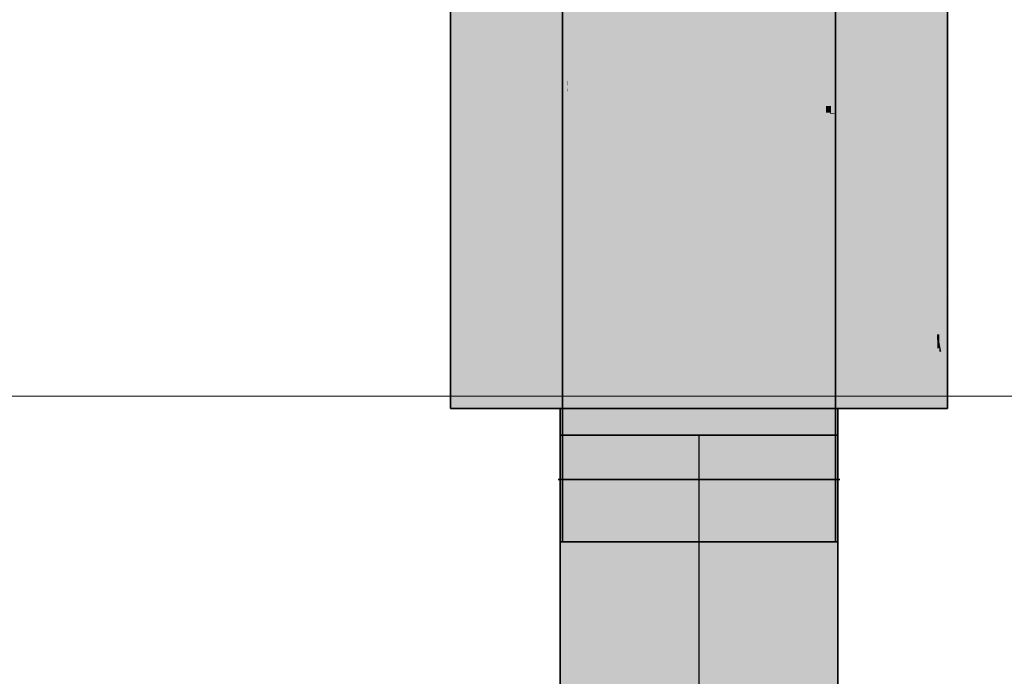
# Model space of a CAD drawing. Extents: x -350 to 540, y -53 to 541.
# Tile 87 of 256: x -207 to -198, y 143 to 149. Entities that reach past the tile are written whole.
import ezdxf
from ezdxf.lldxf.tags import DXFTag

# ---------------------------------------------------------------- set-up
doc = ezdxf.new("R2010")
doc.units = 0
doc.layers.get('0').update_dxf_attribs({"lineweight": 35})
doc.layers.add('5_OG-SCHRAFF-FILL', color=7, linetype='Continuous', lineweight=25)
for name, color, linetype, lineweight, true_color in [('L_Abluft', 7, 'Continuous', 35, 0xf7d209), ('L_Abluft-Shading', 7, 'Continuous', 35, 0xf7d209), ('L_Bauteil', 7, 'Continuous', 35, 0xababab), ('L_Bauteil-Shading', 7, 'Continuous', 35, 0xababab)]:
    doc.layers.add(name, color=color, linetype=linetype, lineweight=lineweight, true_color=true_color)
tags = doc.linetypes.add('STRICHPUNKT2', pattern=[12.7, 6.35, -3.175, 0, -3.175]).pattern_tags.tags
tags[10:11] = [DXFTag(74, 4), DXFTag(75, 0), DXFTag(340, '0'), DXFTag(46, 0.0), DXFTag(50, 0.0), DXFTag(44, 0.0), DXFTag(45, 0.0)]
tags[8:9] = [DXFTag(74, 4), DXFTag(75, 0), DXFTag(340, '0'), DXFTag(46, 0.0), DXFTag(50, 0.0), DXFTag(44, 0.0), DXFTag(45, 0.0)]
tags[6:7] = [DXFTag(74, 4), DXFTag(75, 0), DXFTag(340, '0'), DXFTag(46, 0.0), DXFTag(50, 0.0), DXFTag(44, 0.0), DXFTag(45, 0.0)]
tags[4:5] = [DXFTag(74, 4), DXFTag(75, 0), DXFTag(340, '0'), DXFTag(46, 0.0), DXFTag(50, 0.0), DXFTag(44, 0.0), DXFTag(45, 0.0)]

# ---------------------------------------------------------------- blocks, each defined once
blk = doc.blocks.new('Shading-A06HSWFSNL', base_point=(-201.4816, 153.244))
at = {"layer": 'L_Bauteil-Shading', "color": 8, "true_color": 0x737373}
for points in [[(-202.7755, 145.6441), (-202.7755, 153.244), (-202.8518, 153.244)], [(-202.8518, 145.6441), (-202.7755, 145.6441), (-202.8518, 153.244)], [(-201.8129, 148.0104), (-201.8418, 148.0104), (-201.8418, 153.244)], [(-201.8158, 148.5267), (-201.7999, 153.244), (-201.8418, 153.244)], [(-201.7999, 148.5267), (-201.8158, 148.5267), (-201.7999, 153.244)], [(-199.3965, 148.3058), (-199.3818, 153.244), (-199.4237, 153.244)], [(-199.3965, 148.3033), (-199.4237, 148.3033), (-199.4237, 153.244)], [(-199.3818, 148.3058), (-199.3965, 148.3058), (-199.3818, 153.244)], [(-198.3798, 146.4371), (-198.4481, 146.4371), (-198.4481, 153.244)], [(-198.3742, 145.8793), (-198.3718, 153.244), (-198.4481, 153.244)], [(-198.3718, 145.8793), (-198.3742, 145.8793), (-198.3718, 153.244)], [(-201.8129, 148.0104), (-201.7999, 148.5267), (-201.8158, 148.5267)], [(-201.7999, 148.5004), (-201.8006, 148.5004), (-201.7999, 148.5267)], [(-201.8084, 148.0104), (-201.8129, 148.0104), (-201.7999, 148.5004)], [(-201.8129, 148.0104), (-201.7999, 148.5004), (-201.8006, 148.5004)], [(-201.7999, 147.8121), (-201.8118, 147.8121), (-201.7999, 148.5004)], [(-199.4237, 148.2984), (-199.3965, 148.3033), (-199.4237, 148.3033)], [(-199.3964, 148.2984), (-199.4237, 148.2984), (-199.3965, 148.3033)], [(-199.3958, 148.1876), (-199.4237, 148.1876), (-199.3964, 148.2984)], [(-199.4237, 148.1876), (-199.3964, 148.2984), (-199.4237, 148.2984)], [(-199.3965, 148.3033), (-199.3818, 148.3058), (-199.3965, 148.3058)], [(-199.3818, 148.3033), (-199.3965, 148.3033), (-199.3818, 148.3058)], [(-199.3828, 145.8201), (-199.3818, 148.3033), (-199.3965, 148.3033)], [(-199.3818, 145.8201), (-199.3828, 145.8201), (-199.3818, 148.3033)], [(-199.4237, 145.8201), (-199.3828, 145.8201), (-199.4237, 148.1876)], [(-199.3828, 145.8201), (-199.3958, 148.1876), (-199.4237, 148.1876)], [(-201.8418, 146.8685), (-201.8129, 148.0104), (-201.8418, 148.0104)], [(-201.8118, 147.8121), (-201.818, 147.8121), (-201.8129, 148.0104)], [(-201.8118, 147.8121), (-201.8084, 148.0104), (-201.8129, 148.0104)], [(-201.8418, 146.0878), (-201.8023, 146.0878), (-201.8118, 147.8121)], [(-201.8282, 146.8685), (-201.8418, 146.8685), (-201.8118, 147.8121)], [(-201.8418, 146.8685), (-201.8118, 147.8121), (-201.818, 147.8121)], [(-201.7999, 145.6441), (-201.7999, 147.8121), (-201.8118, 147.8121)], [(-201.8418, 146.0878), (-201.8282, 146.8685), (-201.8418, 146.8685)], [(-198.4144, 146.0807), (-198.3798, 146.4371), (-198.4481, 146.4371)], [(-198.4304, 146.2495), (-198.4481, 146.2495), (-198.4481, 146.4371)], [(-198.3762, 146.0807), (-198.4144, 146.0807), (-198.3798, 146.4371)], [(-198.4144, 146.0807), (-198.4304, 146.2495), (-198.4481, 146.2495)], [(-198.4467, 146.2426), (-198.4481, 146.2426), (-198.4481, 146.2495)], [(-198.4469, 146.1877), (-198.4481, 146.1877), (-198.4467, 146.2426)], [(-198.4481, 146.1877), (-198.4467, 146.2426), (-198.4481, 146.2426)], [(-198.4469, 146.1557), (-198.4294, 146.1557), (-198.4467, 146.2426)], [(-198.4481, 145.6441), (-198.4469, 146.1877), (-198.4481, 146.1877)], [(-198.4481, 145.6441), (-198.4294, 145.6441), (-198.4469, 146.1557)], [(-198.4294, 145.6441), (-198.4469, 146.1557), (-198.4294, 146.1557)], [(-198.4294, 145.8793), (-198.3742, 145.8793), (-198.4294, 146.1557)], [(-201.8418, 145.6441), (-201.7999, 145.6441), (-201.8418, 146.0878)], [(-201.7999, 145.6441), (-201.8418, 146.0878), (-201.8023, 146.0878)], [(-198.3742, 145.8793), (-198.3762, 146.0807), (-198.4144, 146.0807)], [(-198.4294, 145.6441), (-198.3718, 145.6441), (-198.4294, 145.8793)], [(-198.3718, 145.6441), (-198.4294, 145.8793), (-198.3742, 145.8793)], [(-198.3718, 145.8675), (-198.3718, 145.8793), (-198.3742, 145.8793)], [(-198.3718, 145.8675), (-198.374, 145.8675), (-198.3742, 145.8793)], [(-198.3718, 145.6441), (-198.3718, 145.8675), (-198.374, 145.8675)], [(-199.4237, 145.6441), (-199.3818, 145.6441), (-199.4237, 145.8201)], [(-199.3818, 145.6441), (-199.4237, 145.8201), (-199.3828, 145.8201)], [(-199.3818, 145.764), (-199.3825, 145.764), (-199.3828, 145.8201)], [(-199.3818, 145.764), (-199.3818, 145.8201), (-199.3828, 145.8201)], [(-199.3818, 145.6441), (-199.3818, 145.764), (-199.3825, 145.764)], [(-201.8618, 144.4441), (-201.8192, 144.4441), (-201.8618, 145.6441)], [(-201.8192, 144.4441), (-201.8192, 145.6441), (-201.8618, 145.6441)], [(-201.8418, 144.4441), (-201.7999, 144.4441), (-201.8418, 145.6441)], [(-201.7999, 144.4441), (-201.7999, 145.6441), (-201.8418, 145.6441)], [(-199.3818, 144.4441), (-199.3818, 145.6441), (-199.4237, 145.6441)], [(-199.4237, 144.4441), (-199.3818, 144.4441), (-199.4237, 145.6441)], [(-199.4044, 144.8769), (-199.3772, 144.8769), (-199.4044, 145.6441)], [(-199.3772, 144.8769), (-199.3638, 145.6441), (-199.4044, 145.6441)], [(-199.3618, 144.8769), (-199.3772, 144.8769), (-199.3618, 145.6441)], [(-199.3772, 144.8769), (-199.3618, 145.6441), (-199.3638, 145.6441)], [(-199.4044, 144.4441), (-199.3847, 144.4441), (-199.4044, 144.8769)], [(-199.3847, 144.4441), (-199.4044, 144.8769), (-199.3772, 144.8769)], [(-199.3847, 144.4441), (-199.3618, 144.4441), (-199.3772, 144.8769)], [(-199.3618, 144.4441), (-199.3618, 144.8769), (-199.3772, 144.8769)]]:
    blk.add_solid(points, dxfattribs=at)
at = {"layer": 'L_Bauteil-Shading', "color": 252, "true_color": 0x8d8d8d}
for points in [[(-202.5517, 145.6441), (-202.5517, 153.244), (-202.7755, 153.244)], [(-202.7755, 145.6441), (-202.5517, 145.6441), (-202.7755, 153.244)], [(-199.4698, 148.4939), (-199.5466, 148.4939), (-199.5466, 153.244)], [(-199.4678, 148.3685), (-199.4237, 153.244), (-199.5466, 153.244)], [(-199.4237, 148.3685), (-199.4678, 148.3685), (-199.4237, 153.244)], [(-198.5045, 147.5571), (-198.6719, 147.5571), (-198.6719, 153.244)], [(-198.4755, 146.5741), (-198.4481, 153.244), (-198.6719, 153.244)], [(-198.4481, 146.5741), (-198.4755, 146.5741), (-198.4481, 153.244)], [(-201.7999, 148.5004), (-201.7232, 148.5004), (-201.7406, 149.5792)], [(-201.7948, 148.5931), (-201.7999, 148.5931), (-201.7406, 149.5792)], [(-201.7999, 148.5931), (-201.7406, 149.5792), (-201.7999, 149.5792)], [(-201.677, 145.6441), (-201.677, 149.5792), (-201.7406, 149.5792)], [(-201.7984, 148.5267), (-201.7999, 148.5267), (-201.7948, 148.5931)], [(-201.7999, 148.5267), (-201.7948, 148.5931), (-201.7999, 148.5931)], [(-201.7999, 148.5004), (-201.7984, 148.5267), (-201.7999, 148.5267)], [(-201.7999, 145.6441), (-201.677, 145.6441), (-201.7999, 148.5004)], [(-201.677, 145.6441), (-201.7999, 148.5004), (-201.7232, 148.5004)], [(-199.4678, 148.3685), (-199.4698, 148.4939), (-199.5466, 148.4939)], [(-199.5466, 148.3685), (-199.4678, 148.3685), (-199.5466, 148.4939)], [(-199.5466, 145.6441), (-199.4237, 145.6441), (-199.5466, 148.3685)], [(-199.4237, 145.6441), (-199.5466, 148.3685), (-199.4678, 148.3685)], [(-199.4237, 148.2984), (-199.4237, 148.3685), (-199.4678, 148.3685)], [(-199.4303, 148.3089), (-199.4668, 148.3089), (-199.4678, 148.3685)], [(-199.4648, 148.1876), (-199.4303, 148.3089), (-199.4668, 148.3089)], [(-199.4237, 148.1876), (-199.4648, 148.1876), (-199.4303, 148.3089)], [(-199.4237, 148.2984), (-199.4297, 148.2984), (-199.4303, 148.3089)], [(-199.4237, 148.1876), (-199.4237, 148.2984), (-199.4297, 148.2984)], [(-199.4237, 145.6441), (-199.4237, 148.1876), (-199.4648, 148.1876)], [(-198.4755, 146.5741), (-198.5045, 147.5571), (-198.6719, 147.5571)], [(-198.5554, 146.974), (-198.6719, 146.974), (-198.6719, 147.5571)], [(-198.5484, 146.5741), (-198.5554, 146.974), (-198.6719, 146.974)], [(-198.617, 146.7962), (-198.6719, 146.7962), (-198.6719, 146.974)], [(-198.4755, 146.5741), (-198.5484, 146.5741), (-198.5554, 146.974)], [(-198.617, 145.8242), (-198.6719, 145.8242), (-198.617, 146.7962)], [(-198.6719, 145.8242), (-198.617, 146.7962), (-198.6719, 146.7962)], [(-198.4678, 146.3133), (-198.617, 146.3133), (-198.617, 146.7962)], [(-198.4678, 146.3133), (-198.4755, 146.5741), (-198.5484, 146.5741)], [(-198.4481, 146.4371), (-198.4481, 146.5741), (-198.4755, 146.5741)], [(-198.4481, 146.4371), (-198.4715, 146.4371), (-198.4755, 146.5741)], [(-198.4678, 146.3133), (-198.4481, 146.4371), (-198.4715, 146.4371)], [(-198.4481, 146.3133), (-198.4678, 146.3133), (-198.4481, 146.4371)], [(-198.617, 145.8242), (-198.4839, 145.8242), (-198.4678, 146.3133)], [(-198.617, 145.8242), (-198.4678, 146.3133), (-198.617, 146.3133)], [(-198.4597, 146.0369), (-198.4769, 146.0369), (-198.4678, 146.3133)], [(-198.4481, 146.2495), (-198.4481, 146.3133), (-198.4678, 146.3133)], [(-198.4481, 146.2495), (-198.466, 146.2495), (-198.4678, 146.3133)], [(-198.4641, 146.1877), (-198.4481, 146.2495), (-198.466, 146.2495)], [(-198.4481, 146.1877), (-198.4641, 146.1877), (-198.4481, 146.2495)], [(-198.4597, 146.0369), (-198.4481, 146.1877), (-198.4641, 146.1877)], [(-198.4481, 146.0369), (-198.4597, 146.0369), (-198.4481, 146.1877)], [(-198.4898, 145.6441), (-198.4481, 145.6441), (-198.4597, 146.0369)], [(-198.4898, 145.6441), (-198.4597, 146.0369), (-198.4769, 146.0369)], [(-198.4481, 145.6441), (-198.4481, 146.0369), (-198.4597, 146.0369)], [(-198.6719, 145.6441), (-198.617, 145.8242), (-198.6719, 145.8242)], [(-198.6719, 145.6441), (-198.617, 145.6441), (-198.617, 145.8242)], [(-198.617, 145.6441), (-198.4898, 145.6441), (-198.617, 145.8242)], [(-198.4898, 145.6441), (-198.617, 145.8242), (-198.4839, 145.8242)], [(-201.8192, 144.4441), (-201.6943, 144.4441), (-201.8192, 145.6441)], [(-201.6943, 144.4441), (-201.6943, 145.6441), (-201.8192, 145.6441)], [(-201.677, 144.4441), (-201.677, 145.6441), (-201.7999, 145.6441)], [(-201.7999, 144.4441), (-201.677, 144.4441), (-201.7999, 145.6441)], [(-199.4237, 144.4441), (-199.4237, 145.6441), (-199.5466, 145.6441)], [(-199.5466, 144.4441), (-199.4237, 144.4441), (-199.5466, 145.6441)], [(-199.5109, 145.4672), (-199.5293, 145.4672), (-199.5293, 145.6441)], [(-199.5109, 145.4672), (-199.4973, 145.6441), (-199.5293, 145.6441)], [(-199.4044, 145.4672), (-199.5109, 145.4672), (-199.4044, 145.6441)], [(-199.5109, 145.4672), (-199.4044, 145.6441), (-199.4973, 145.6441)], [(-199.5293, 145.2273), (-199.4859, 145.2273), (-199.5109, 145.4672)], [(-199.5293, 145.2273), (-199.5109, 145.4672), (-199.5293, 145.4672)], [(-199.4044, 144.4441), (-199.4044, 145.4672), (-199.5109, 145.4672)], [(-199.5293, 144.4441), (-199.4044, 144.4441), (-199.5293, 145.2273)], [(-199.4044, 144.4441), (-199.5293, 145.2273), (-199.4859, 145.2273)]]:
    blk.add_solid(points, dxfattribs=at)
at = {"layer": 'L_Bauteil-Shading', "color": 253, "true_color": 0xa4a4a4}
for points in [[(-202.5517, 145.6441), (-202.1957, 145.6441), (-202.5517, 153.244)], [(-202.1957, 145.6441), (-202.1957, 153.244), (-202.5517, 153.244)], [(-199.6238, 148.646), (-199.5466, 153.244), (-199.7421, 153.244)], [(-199.6298, 148.8789), (-199.7421, 148.8789), (-199.7421, 153.244)], [(-199.5466, 148.646), (-199.6238, 148.646), (-199.5466, 153.244)], [(-198.8251, 148.9143), (-199.0279, 148.9143), (-199.0279, 153.244)], [(-198.781, 147.973), (-198.6719, 153.244), (-199.0279, 153.244)], [(-198.6719, 147.973), (-198.781, 147.973), (-198.6719, 153.244)], [(-201.4816, 145.6441), (-201.4816, 151.2408), (-201.6255, 151.2408)], [(-201.677, 145.6441), (-201.4816, 145.6441), (-201.677, 150.7375)], [(-201.4816, 145.6441), (-201.677, 150.7375), (-201.6125, 150.7375)], [(-199.6238, 148.646), (-199.6298, 148.8789), (-199.7421, 148.8789)], [(-199.7421, 148.646), (-199.6238, 148.646), (-199.7421, 148.8789)], [(-198.781, 147.973), (-198.8251, 148.9143), (-199.0279, 148.9143)], [(-198.7859, 147.9917), (-199.0279, 147.9917), (-199.0279, 148.9143)], [(-199.7421, 145.6441), (-199.5466, 145.6441), (-199.7421, 148.646)], [(-199.5466, 145.6441), (-199.7421, 148.646), (-199.6238, 148.646)], [(-199.5466, 148.4939), (-199.5466, 148.646), (-199.6238, 148.646)], [(-199.5466, 148.4939), (-199.6199, 148.4939), (-199.6238, 148.646)], [(-199.5466, 145.6441), (-199.5466, 148.4939), (-199.6199, 148.4939)], [(-199.0214, 147.973), (-198.7859, 147.9917), (-199.0279, 147.9917)], [(-199.0279, 147.7418), (-198.9405, 147.7418), (-199.0279, 147.9917)], [(-198.781, 147.973), (-199.0214, 147.973), (-198.7859, 147.9917)], [(-198.7438, 147.1796), (-198.781, 147.973), (-199.0214, 147.973)], [(-198.6719, 147.5571), (-198.6719, 147.973), (-198.781, 147.973)], [(-198.6719, 147.5571), (-198.7615, 147.5571), (-198.781, 147.973)], [(-199.0279, 145.6441), (-198.9405, 145.6441), (-199.0279, 147.7418)], [(-198.9405, 145.6441), (-199.0279, 147.7418), (-198.9405, 147.7418)], [(-198.9405, 147.1796), (-198.7438, 147.1796), (-198.9405, 147.7418)], [(-198.7438, 147.1796), (-198.6719, 147.5571), (-198.7615, 147.5571)], [(-198.6719, 147.1796), (-198.7438, 147.1796), (-198.6719, 147.5571)], [(-198.9405, 145.6441), (-198.6719, 145.6441), (-198.9405, 147.1796)], [(-198.6719, 145.6441), (-198.9405, 147.1796), (-198.7438, 147.1796)], [(-198.6719, 146.974), (-198.6719, 147.1796), (-198.7438, 147.1796)], [(-198.6719, 146.974), (-198.7342, 146.974), (-198.7438, 147.1796)], [(-198.6719, 145.6441), (-198.6719, 146.974), (-198.7342, 146.974)], [(-201.6943, 144.4441), (-201.4957, 144.4441), (-201.6943, 145.6441)], [(-201.4957, 144.4441), (-201.4957, 145.6441), (-201.6943, 145.6441)], [(-201.677, 144.4441), (-201.4816, 144.4441), (-201.677, 145.6441)], [(-201.4816, 144.4441), (-201.4816, 145.6441), (-201.677, 145.6441)], [(-199.5466, 144.4441), (-199.5466, 145.6441), (-199.7421, 145.6441)], [(-199.7421, 144.4441), (-199.5466, 144.4441), (-199.7421, 145.6441)], [(-199.6589, 145.2273), (-199.5293, 145.6441), (-199.7279, 145.6441)], [(-199.7279, 144.7975), (-199.5878, 144.7975), (-199.7279, 145.6441)], [(-199.5293, 145.2273), (-199.6589, 145.2273), (-199.5293, 145.6441)], [(-199.5878, 144.7975), (-199.5293, 145.2273), (-199.6589, 145.2273)], [(-199.5293, 144.7975), (-199.5878, 144.7975), (-199.5293, 145.2273)], [(-199.7279, 144.4441), (-199.6359, 144.4441), (-199.7279, 144.7975)], [(-199.6359, 144.4441), (-199.7279, 144.7975), (-199.5878, 144.7975)], [(-199.6359, 144.4441), (-199.5293, 144.4441), (-199.5878, 144.7975)], [(-199.5293, 144.4441), (-199.5293, 144.7975), (-199.5878, 144.7975)]]:
    blk.add_solid(points, dxfattribs=at)
at = {"layer": 'L_Bauteil-Shading', "color": 253, "true_color": 0xb6b6b6}
for points in [[(-202.1957, 145.6441), (-201.7318, 145.6441), (-202.1957, 153.244)], [(-201.7318, 145.6441), (-201.7318, 153.244), (-202.1957, 153.244)], [(-199.8589, 149.1305), (-199.7421, 153.244), (-199.9968, 153.244)], [(-199.7421, 149.1305), (-199.8589, 149.1305), (-199.7421, 153.244)], [(-201.4816, 145.6441), (-201.2268, 145.6441), (-201.4816, 152.6467)], [(-201.2268, 145.6441), (-201.4816, 152.6467), (-201.4711, 152.6467)], [(-201.2268, 145.6441), (-201.4615, 152.6445), (-201.471, 152.6445)], [(-201.2268, 145.6441), (-201.2268, 151.5645), (-201.4253, 151.5645)], [(-199.0279, 148.9143), (-199.0279, 149.7198), (-199.2767, 149.7198)], [(-199.0279, 148.9143), (-199.2275, 148.9143), (-199.2767, 149.7198)], [(-199.8589, 149.1305), (-199.8689, 149.4273), (-199.9968, 149.4273)], [(-199.9968, 149.1305), (-199.8589, 149.1305), (-199.9968, 149.4273)], [(-199.1992, 148.45), (-199.247, 149.2331), (-199.4918, 149.2331)], [(-199.4918, 148.9283), (-199.3779, 148.9283), (-199.4918, 149.2331)], [(-199.9968, 145.6441), (-199.7421, 145.6441), (-199.9968, 149.1305)], [(-199.7421, 145.6441), (-199.9968, 149.1305), (-199.8589, 149.1305)], [(-199.7421, 148.8789), (-199.7421, 149.1305), (-199.8589, 149.1305)], [(-199.7421, 148.8789), (-199.8505, 148.8789), (-199.8589, 149.1305)], [(-199.7421, 145.6441), (-199.7421, 148.8789), (-199.8505, 148.8789)], [(-199.4918, 145.6441), (-199.3779, 145.6441), (-199.4918, 148.9283)], [(-199.3779, 145.6441), (-199.4918, 148.9283), (-199.3779, 148.9283)], [(-199.3779, 148.45), (-199.1992, 148.45), (-199.3779, 148.9283)], [(-199.1992, 148.45), (-199.0279, 148.9143), (-199.2275, 148.9143)], [(-199.0279, 148.45), (-199.1992, 148.45), (-199.0279, 148.9143)], [(-199.3779, 145.6441), (-199.0279, 145.6441), (-199.3779, 148.45)], [(-199.0279, 145.6441), (-199.3779, 148.45), (-199.1992, 148.45)], [(-199.0279, 147.9917), (-199.0279, 148.45), (-199.1992, 148.45)], [(-199.0279, 147.9917), (-199.1712, 147.9917), (-199.1992, 148.45)], [(-199.0279, 145.6441), (-199.0279, 147.9917), (-199.1712, 147.9917)], [(-201.4957, 144.4441), (-201.2368, 144.4441), (-201.4957, 145.6441)], [(-201.2368, 144.4441), (-201.2368, 145.6441), (-201.4957, 145.6441)], [(-201.2268, 144.4441), (-201.2268, 145.6441), (-201.4816, 145.6441)], [(-201.4816, 144.4441), (-201.2268, 144.4441), (-201.4816, 145.6441)], [(-199.7421, 144.4441), (-199.7421, 145.6441), (-199.9968, 145.6441)], [(-199.9968, 145.2668), (-199.9167, 145.2668), (-199.9968, 145.6441)], [(-199.9868, 144.4441), (-199.7279, 144.4441), (-199.9868, 145.6441)], [(-199.7279, 144.4441), (-199.7279, 145.6441), (-199.9868, 145.6441)], [(-199.9968, 144.4441), (-199.8508, 144.4441), (-199.9968, 145.2668)], [(-199.8508, 144.4441), (-199.7421, 144.4441), (-199.9968, 145.2668)], [(-199.7421, 144.4441), (-199.9968, 145.2668), (-199.9167, 145.2668)]]:
    blk.add_solid(points, dxfattribs=at)
at = {"layer": 'L_Bauteil-Shading', "color": 9, "true_color": 0xc4c4c4}
for points in [[(-201.7318, 145.6441), (-201.1916, 145.6441), (-201.7318, 153.244)], [(-201.1916, 145.6441), (-201.1916, 153.244), (-201.7318, 153.244)], [(-201.2268, 145.6441), (-200.9301, 145.6441), (-201.2268, 151.1731)], [(-200.9301, 145.6441), (-201.2268, 151.1731), (-201.146, 151.1731)], [(-200.032, 145.6441), (-199.8994, 145.6441), (-200.032, 150.2747)], [(-199.8994, 145.6441), (-200.032, 150.2747), (-199.8994, 150.2747)], [(-200.9301, 145.6441), (-200.9301, 150.1284), (-201.1052, 150.1284)], [(-200.2935, 146.8685), (-200.0783, 146.8685), (-200.2935, 150.1015)], [(-199.8994, 145.6441), (-199.4918, 145.6441), (-199.8994, 150.0298)], [(-199.4918, 145.6441), (-199.8994, 150.0298), (-199.8036, 150.0298)], [(-199.9968, 145.6441), (-200.1589, 149.7956), (-200.2731, 149.7956)], [(-199.9968, 145.6441), (-199.9968, 149.4273), (-200.1445, 149.4273)], [(-199.4918, 145.6441), (-199.4918, 149.2331), (-199.7469, 149.2331)], [(-200.2935, 145.6441), (-200.0667, 145.6441), (-200.2935, 146.8685)], [(-200.0667, 145.6441), (-199.9968, 145.6441), (-200.2935, 146.8685)], [(-199.9968, 145.6441), (-200.2935, 146.8685), (-200.0783, 146.8685)], [(-201.2368, 144.4441), (-200.9353, 144.4441), (-201.2368, 145.6441)], [(-200.9353, 144.4441), (-200.9353, 145.6441), (-201.2368, 145.6441)], [(-201.2268, 144.4441), (-200.9301, 144.4441), (-201.2268, 145.6441)], [(-200.9301, 144.4441), (-200.9301, 145.6441), (-201.2268, 145.6441)], [(-200.2002, 145.2668), (-200.0667, 145.6441), (-200.2935, 145.6441)], [(-200.2935, 144.4441), (-199.9968, 144.4441), (-200.2935, 145.6441)], [(-200.2883, 144.4441), (-199.9868, 144.4441), (-200.2883, 145.6441)], [(-199.9868, 144.4441), (-199.9868, 145.6441), (-200.2883, 145.6441)], [(-199.9968, 145.2668), (-200.2002, 145.2668), (-200.0667, 145.6441)], [(-199.9968, 145.2668), (-199.9968, 145.6441), (-200.0667, 145.6441)], [(-199.9968, 144.4441), (-199.9968, 145.2668), (-200.2002, 145.2668)]]:
    blk.add_solid(points, dxfattribs=at)
at = {"layer": 'L_Bauteil-Shading', "color": 9, "true_color": 0xcbcbcb}
for points in [[(-201.1916, 145.6441), (-200.6118, 145.6441), (-201.1916, 153.244)], [(-200.6118, 145.6441), (-200.6118, 152.0394), (-201.0997, 152.0394)], [(-200.6118, 145.6441), (-200.032, 145.6441), (-200.6118, 151.7612)], [(-200.032, 145.6441), (-200.6118, 151.7612), (-200.4987, 151.7612)], [(-200.4142, 148.5267), (-200.6118, 148.5267), (-200.5007, 150.5927)], [(-200.6118, 148.5267), (-200.5007, 150.5927), (-200.6118, 150.5927)], [(-200.032, 145.6441), (-200.032, 150.6137), (-200.4112, 150.6137)], [(-200.3591, 147.2103), (-200.2935, 150.1015), (-200.4802, 150.1015)], [(-200.2935, 147.2103), (-200.3591, 147.2103), (-200.2935, 150.1015)], [(-200.9301, 145.6441), (-200.6118, 145.6441), (-200.9301, 149.2965)], [(-200.6118, 145.6441), (-200.9301, 149.2965), (-200.7648, 149.2965)], [(-200.6118, 148.5267), (-200.7326, 148.5267), (-200.7648, 149.2965)], [(-200.6118, 148.5267), (-200.6118, 149.2965), (-200.7648, 149.2965)], [(-200.6118, 145.6441), (-200.6118, 148.5267), (-200.7326, 148.5267)], [(-200.6118, 147.2103), (-200.3591, 147.2103), (-200.6118, 148.5267)], [(-200.3591, 147.2103), (-200.4142, 148.5267), (-200.6118, 148.5267)], [(-200.6118, 145.6441), (-200.2935, 145.6441), (-200.6118, 147.2103)], [(-200.2935, 145.6441), (-200.6118, 147.2103), (-200.3591, 147.2103)], [(-200.2935, 146.8685), (-200.3448, 146.8685), (-200.3591, 147.2103)], [(-200.2935, 146.8685), (-200.2935, 147.2103), (-200.3591, 147.2103)], [(-200.2935, 145.6441), (-200.2935, 146.8685), (-200.3448, 146.8685)], [(-200.9353, 144.4441), (-200.6118, 144.4441), (-200.9353, 145.6441)], [(-200.6118, 144.4441), (-200.6118, 145.6441), (-200.9353, 145.6441)], [(-200.6118, 144.4441), (-200.6118, 145.6441), (-200.9301, 145.6441)], [(-200.9301, 144.4441), (-200.6118, 144.4441), (-200.9301, 145.6441)], [(-200.6118, 144.4441), (-200.2935, 144.4441), (-200.6118, 145.6441)], [(-200.2935, 144.4441), (-200.2935, 145.6441), (-200.6118, 145.6441)], [(-200.6118, 144.4441), (-200.2883, 144.4441), (-200.6118, 145.6441)], [(-200.2883, 144.4441), (-200.2883, 145.6441), (-200.6118, 145.6441)]]:
    blk.add_solid(points, dxfattribs=at)
blk = doc.blocks.new('Shading-A06HSWG6NL', base_point=(-199.3618, 141.2976))
at = {"layer": 'L_Abluft-Shading', "color": 44, "true_color": 0x8b7605}
for points in [[(-201.8192, 142.2356), (-201.8618, 142.2356), (-201.8192, 145.4041)], [(-201.8618, 142.2356), (-201.8192, 145.4041), (-201.8618, 145.4041)], [(-199.3618, 143.3095), (-199.4044, 143.3095), (-199.3618, 145.4041)], [(-199.4044, 143.3095), (-199.3618, 145.4041), (-199.368, 145.4041)], [(-199.3847, 144.442), (-199.4044, 144.442), (-199.368, 145.4041)], [(-199.4044, 144.442), (-199.368, 145.4041), (-199.4044, 145.4041)], [(-199.3964, 143.7679), (-199.4044, 143.7679), (-199.3847, 144.442)], [(-199.4044, 143.7679), (-199.3847, 144.442), (-199.4044, 144.442)], [(-199.4044, 143.3095), (-199.3964, 143.7679), (-199.4044, 143.7679)], [(-199.4044, 141.2976), (-199.3618, 141.2976), (-199.4044, 143.3095)], [(-199.3618, 141.2976), (-199.3618, 143.3095), (-199.4044, 143.3095)], [(-201.8618, 142.2217), (-201.8192, 142.2356), (-201.8618, 142.2356)], [(-201.8618, 142.2217), (-201.8192, 142.2217), (-201.8192, 142.2356)], [(-201.8618, 141.2976), (-201.8192, 141.2976), (-201.8618, 142.2217)], [(-201.8192, 141.2976), (-201.8618, 142.2217), (-201.8192, 142.2217)]]:
    blk.add_solid(points, dxfattribs=at)
at = {"layer": 'L_Abluft-Shading', "color": 54, "true_color": 0xaa9106}
for points in [[(-201.6943, 142.2356), (-201.8192, 142.2356), (-201.6943, 145.4041)], [(-201.8192, 142.2356), (-201.6943, 145.4041), (-201.8192, 145.4041)], [(-199.5163, 145.2273), (-199.5293, 145.2273), (-199.5157, 145.4041)], [(-199.5293, 145.2273), (-199.5157, 145.4041), (-199.5293, 145.4041)], [(-199.4044, 143.7679), (-199.5211, 143.7679), (-199.4044, 145.4041)], [(-199.5211, 143.7679), (-199.4044, 145.4041), (-199.5157, 145.4041)], [(-199.5249, 142.618), (-199.5293, 142.618), (-199.5163, 145.2273)], [(-199.5293, 142.618), (-199.5163, 145.2273), (-199.5293, 145.2273)], [(-199.5249, 142.618), (-199.4044, 143.7679), (-199.5211, 143.7679)], [(-199.4044, 143.3095), (-199.4524, 143.3095), (-199.4044, 143.7679)], [(-199.5115, 141.3597), (-199.5254, 141.3597), (-199.4044, 143.3095)], [(-199.4473, 142.618), (-199.5249, 142.618), (-199.4044, 143.3095)], [(-199.5249, 142.618), (-199.4044, 143.3095), (-199.4524, 143.3095)], [(-199.5149, 141.2976), (-199.4044, 141.2976), (-199.4044, 143.3095)], [(-199.5251, 142.5764), (-199.5293, 142.5764), (-199.5249, 142.618)], [(-199.5293, 141.2976), (-199.4473, 142.618), (-199.5249, 142.618)], [(-199.5293, 142.5764), (-199.5249, 142.618), (-199.5293, 142.618)], [(-199.5293, 141.2976), (-199.5251, 142.5764), (-199.5293, 142.5764)], [(-201.6943, 142.1375), (-201.6943, 142.2356), (-201.8192, 142.2356)], [(-201.8192, 142.1375), (-201.6943, 142.1375), (-201.8192, 142.2356)], [(-201.8192, 141.2976), (-201.6943, 141.2976), (-201.8192, 142.1375)], [(-201.6943, 141.2976), (-201.8192, 142.1375), (-201.6943, 142.1375)], [(-199.5293, 141.2976), (-199.5149, 141.2976), (-199.5115, 141.3597)], [(-199.5293, 141.2976), (-199.5115, 141.3597), (-199.5254, 141.3597)]]:
    blk.add_solid(points, dxfattribs=at)
at = {"layer": 'L_Abluft-Shading', "color": 42, "true_color": 0xc6a807}
for points in [[(-201.4957, 142.1375), (-201.6943, 142.1375), (-201.4957, 145.4041)], [(-201.6943, 142.1375), (-201.4957, 145.4041), (-201.6943, 145.4041)], [(-199.5293, 145.2273), (-199.7279, 145.2273), (-199.5293, 145.4041)], [(-199.7279, 145.2273), (-199.5293, 145.4041), (-199.7279, 145.4041)], [(-199.5293, 143.7679), (-199.7279, 143.7679), (-199.5293, 145.2273)], [(-199.7279, 143.7679), (-199.5293, 145.2273), (-199.7279, 145.2273)], [(-199.5293, 142.5764), (-199.7279, 142.5764), (-199.5293, 143.7679)], [(-199.7279, 142.5764), (-199.5293, 143.7679), (-199.7279, 143.7679)], [(-199.7279, 141.7338), (-199.5293, 141.7338), (-199.5293, 142.5764)], [(-199.7279, 141.7338), (-199.5293, 142.5764), (-199.7279, 142.5764)], [(-201.4957, 141.9341), (-201.4957, 142.1375), (-201.6943, 142.1375)], [(-201.6943, 141.9341), (-201.4957, 141.9341), (-201.6943, 142.1375)], [(-201.6943, 141.2976), (-201.4957, 141.2976), (-201.6943, 141.9341)], [(-201.4957, 141.2976), (-201.6943, 141.9341), (-201.4957, 141.9341)], [(-199.7279, 141.2976), (-199.5293, 141.2976), (-199.7279, 141.7338)], [(-199.5293, 141.2976), (-199.7279, 141.7338), (-199.5293, 141.7338)]]:
    blk.add_solid(points, dxfattribs=at)
at = {"layer": 'L_Abluft-Shading', "color": 52, "true_color": 0xddbc08}
for points in [[(-201.2368, 141.9341), (-201.4957, 141.9341), (-201.2368, 145.4041)], [(-201.4957, 141.9341), (-201.2368, 145.4041), (-201.4957, 145.4041)], [(-199.7279, 143.7679), (-199.9868, 143.7679), (-199.7279, 145.4041)], [(-199.9868, 143.7679), (-199.7279, 145.4041), (-199.9868, 145.4041)], [(-199.7279, 142.5764), (-199.9868, 142.5764), (-199.7279, 143.7679)], [(-199.9868, 142.5764), (-199.7279, 143.7679), (-199.9868, 143.7679)], [(-199.7279, 141.7338), (-199.9868, 141.7338), (-199.7279, 142.5764)], [(-199.9868, 141.7338), (-199.7279, 142.5764), (-199.9868, 142.5764)], [(-201.2368, 141.6393), (-201.2368, 141.9341), (-201.4957, 141.9341)], [(-201.4957, 141.6393), (-201.2368, 141.6393), (-201.4957, 141.9341)], [(-199.9868, 141.2976), (-199.7279, 141.2976), (-199.7279, 141.7338)], [(-199.9868, 141.2976), (-199.7279, 141.7338), (-199.9868, 141.7338)], [(-201.4957, 141.2976), (-201.2368, 141.2976), (-201.4957, 141.6393)], [(-201.2368, 141.2976), (-201.4957, 141.6393), (-201.2368, 141.6393)]]:
    blk.add_solid(points, dxfattribs=at)
at = {"layer": 'L_Abluft-Shading', "color": 40, "true_color": 0xedca08}
for points in [[(-200.9353, 141.6393), (-201.2368, 141.6393), (-200.9353, 145.4041)], [(-201.2368, 141.6393), (-200.9353, 145.4041), (-201.2368, 145.4041)], [(-199.9868, 142.5764), (-200.2883, 142.5764), (-199.9868, 145.4041)], [(-200.2883, 142.5764), (-199.9868, 145.4041), (-200.2883, 145.4041)], [(-200.2883, 141.7338), (-199.9868, 141.7338), (-199.9868, 142.5764)], [(-200.2883, 141.7338), (-199.9868, 142.5764), (-200.2883, 142.5764)], [(-200.2883, 141.2976), (-199.9868, 141.2976), (-200.2883, 141.7338)], [(-199.9868, 141.2976), (-200.2883, 141.7338), (-199.9868, 141.7338)], [(-200.9555, 141.2976), (-200.9353, 141.2976), (-201.2368, 141.6393)], [(-200.9353, 141.2976), (-200.9353, 141.6393), (-201.2368, 141.6393)], [(-201.2368, 141.2976), (-200.9555, 141.2976), (-201.2368, 141.6393)]]:
    blk.add_solid(points, dxfattribs=at)
at = {"layer": 'L_Abluft-Shading', "color": 40, "true_color": 0xf5d108}
for points in [[(-200.9353, 141.2976), (-200.6118, 141.2976), (-200.9353, 145.4041)], [(-200.6118, 141.2976), (-200.9353, 145.4041), (-200.6118, 145.4041)], [(-200.2883, 141.7338), (-200.6118, 141.7338), (-200.2883, 145.4041)], [(-200.6118, 141.7338), (-200.2883, 145.4041), (-200.6118, 145.4041)], [(-200.6118, 141.2976), (-200.2883, 141.2976), (-200.2883, 141.7338)], [(-200.6118, 141.2976), (-200.2883, 141.7338), (-200.6118, 141.7338)]]:
    blk.add_solid(points, dxfattribs=at)
blk = doc.blocks.new('Referenz-A06HSWJKNL', base_point=(-324.9507, -4.1032))
at = {"layer": '5_OG-SCHRAFF-FILL', "color": 0, "lineweight": 13}
blk.add_line((-230.8436, 145.7543), (-80.4524, 145.7543), dxfattribs=at)
blk = doc.blocks.new('CA_125x500_50-A06HSWNANL', base_point=(-202.8518, 144.4441))
at = {"color": 254, "linetype": 'ByBlock', "lineweight": -2, "ltscale": 0.35, "true_color": 0xcccccc}
for p, q in [((-202.8518, 153.2441), (-202.8518, 145.6441)), ((-201.8418, 153.2441), (-201.8418, 145.6441)), ((-199.3818, 145.6441), (-199.3818, 153.2441)), ((-198.3718, 145.6441), (-198.3718, 153.2441)), ((-202.8518, 145.6441), (-202.7755, 145.6441)), ((-202.7755, 145.6441), (-202.5517, 145.6441)), ((-202.5517, 145.6441), (-202.1957, 145.6441)), ((-202.1957, 145.6441), (-201.7318, 145.6441)), ((-201.8192, 145.6441), (-201.8618, 145.6441)), ((-201.8618, 145.6441), (-201.8618, 144.4441)), ((-201.7999, 145.6441), (-201.8418, 145.6441)), ((-201.8418, 145.6441), (-201.8418, 144.4441)), ((-201.6943, 145.6441), (-201.8192, 145.6441)), ((-201.677, 145.6441), (-201.7999, 145.6441)), ((-201.7318, 145.6441), (-201.1916, 145.6441)), ((-201.4957, 145.6441), (-201.6943, 145.6441)), ((-201.4815, 145.6441), (-201.677, 145.6441)), ((-201.2368, 145.6441), (-201.4957, 145.6441)), ((-201.2268, 145.6441), (-201.4815, 145.6441)), ((-200.9353, 145.6441), (-201.2368, 145.6441)), ((-200.9302, 145.6441), (-201.2268, 145.6441)), ((-201.1916, 145.6441), (-200.6118, 145.6441)), ((-200.6118, 145.6441), (-200.9353, 145.6441)), ((-200.6118, 145.6441), (-200.9302, 145.6441)), ((-200.2935, 145.6441), (-200.6118, 145.6441)), ((-200.2883, 145.6441), (-200.6118, 145.6441)), ((-200.6118, 145.6441), (-200.0321, 145.6441)), ((-199.9968, 145.6441), (-200.2935, 145.6441)), ((-199.9868, 145.6441), (-200.2883, 145.6441)), ((-200.0321, 145.6441), (-199.4918, 145.6441)), ((-199.7421, 145.6441), (-199.9968, 145.6441)), ((-199.7279, 145.6441), (-199.9868, 145.6441)), ((-199.5466, 145.6441), (-199.7421, 145.6441)), ((-199.5293, 145.6441), (-199.7279, 145.6441)), ((-199.4237, 145.6441), (-199.5466, 145.6441)), ((-199.4044, 145.6441), (-199.5293, 145.6441)), ((-199.4918, 145.6441), (-199.0279, 145.6441)), ((-199.3818, 145.6441), (-199.4237, 145.6441)), ((-199.3618, 145.6441), (-199.4044, 145.6441)), ((-199.3818, 144.4441), (-199.3818, 145.6441)), ((-199.3618, 144.4441), (-199.3618, 145.6441)), ((-199.0279, 145.6441), (-198.6719, 145.6441)), ((-198.6719, 145.6441), (-198.4481, 145.6441)), ((-198.4481, 145.6441), (-198.3718, 145.6441)), ((-201.8618, 144.4441), (-201.8192, 144.4441)), ((-201.8418, 144.4441), (-201.7999, 144.4441)), ((-201.8192, 144.4441), (-201.6943, 144.4441)), ((-201.7999, 144.4441), (-201.677, 144.4441)), ((-201.6943, 144.4441), (-201.4957, 144.4441)), ((-201.677, 144.4441), (-201.4815, 144.4441)), ((-201.4957, 144.4441), (-201.2368, 144.4441)), ((-201.4815, 144.4441), (-201.2268, 144.4441)), ((-201.2368, 144.4441), (-200.9353, 144.4441)), ((-201.2268, 144.4441), (-200.9302, 144.4441)), ((-200.9353, 144.4441), (-200.6118, 144.4441)), ((-200.9302, 144.4441), (-200.6118, 144.4441)), ((-200.6118, 144.4441), (-200.2935, 144.4441)), ((-200.6118, 144.4441), (-200.2883, 144.4441)), ((-200.2935, 144.4441), (-199.9968, 144.4441)), ((-200.2883, 144.4441), (-199.9868, 144.4441)), ((-199.9968, 144.4441), (-199.7421, 144.4441)), ((-199.9868, 144.4441), (-199.7279, 144.4441)), ((-199.7421, 144.4441), (-199.5466, 144.4441)), ((-199.7279, 144.4441), (-199.5293, 144.4441)), ((-199.5466, 144.4441), (-199.4237, 144.4441)), ((-199.5293, 144.4441), (-199.4044, 144.4441)), ((-199.4237, 144.4441), (-199.3818, 144.4441)), ((-199.4044, 144.4441), (-199.3618, 144.4441))]:
    blk.add_line(p, q, dxfattribs=at)
at = {"color": 250, "linetype": 'ByBlock', "lineweight": -2, "ltscale": 0.35, "true_color": 0x2e3032}
for p, q in [((-201.8818, 145.0041), (-201.8385, 145.0041)), ((-201.8385, 145.0041), (-201.7117, 145.0041)), ((-201.7117, 145.0041), (-201.5098, 145.0041)), ((-201.5098, 145.0041), (-201.2468, 145.0041)), ((-201.2468, 145.0041), (-200.9405, 145.0041)), ((-200.9405, 145.0041), (-200.6118, 145.0041)), ((-200.6118, 145.0041), (-200.2831, 145.0041)), ((-200.2831, 145.0041), (-199.9768, 145.0041)), ((-199.9768, 145.0041), (-199.7138, 145.0041)), ((-199.7138, 145.0041), (-199.512, 145.0041)), ((-199.512, 145.0041), (-199.3851, 145.0041)), ((-199.3851, 145.0041), (-199.3418, 145.0041))]:
    blk.add_line(p, q, dxfattribs=at)
blk = doc.blocks.new('Wickelfalzrohr-A06HSWNCNL', base_point=(-201.8618, 141.2976))
at = {"color": 0, "linetype": 'ByBlock', "lineweight": -2, "ltscale": 0.35}
for p, q in [((-201.8618, 145.4041), (-201.8618, 141.2976)), ((-201.1296, 145.4041), (-201.8618, 145.4041)), ((-200.094, 145.4041), (-201.1296, 145.4041)), ((-199.3618, 145.4041), (-200.094, 145.4041)), ((-199.3618, 141.2976), (-199.3618, 145.4041)), ((-201.1296, 141.2976), (-201.8618, 141.2976)), ((-200.094, 141.2976), (-201.1296, 141.2976)), ((-199.3618, 141.2976), (-200.094, 141.2976))]:
    blk.add_line(p, q, dxfattribs=at)
at = {"color": 0, "linetype": 'STRICHPUNKT2', "lineweight": 25, "ltscale": 0.25}
blk.add_line((-200.6118, 141.2976), (-200.6118, 145.4041), dxfattribs=at)

msp = doc.modelspace()

# ---------------------------------------------------------------- block references
at = {"color": 251, "lineweight": 25, "ltscale": 0.25, "true_color": 0x585858}
msp.add_blockref('Referenz-A06HSWJKNL', (-324.9507, -4.1032), dxfattribs=at)
at = {"layer": 'L_Abluft'}
msp.add_blockref('Shading-A06HSWG6NL', (-199.3618, 141.2976), dxfattribs=at)
at = {"layer": 'L_Abluft', "ltscale": 0.35}
msp.add_blockref('Wickelfalzrohr-A06HSWNCNL', (-201.8618, 141.2976), dxfattribs=at)
at = {"layer": 'L_Bauteil'}
msp.add_blockref('Shading-A06HSWFSNL', (-201.4816, 153.244), dxfattribs=at)
at = {"layer": 'L_Bauteil', "ltscale": 0.35}
msp.add_blockref('CA_125x500_50-A06HSWNANL', (-202.8518, 144.4441), dxfattribs=at)

doc.saveas('drawing.dxf')
